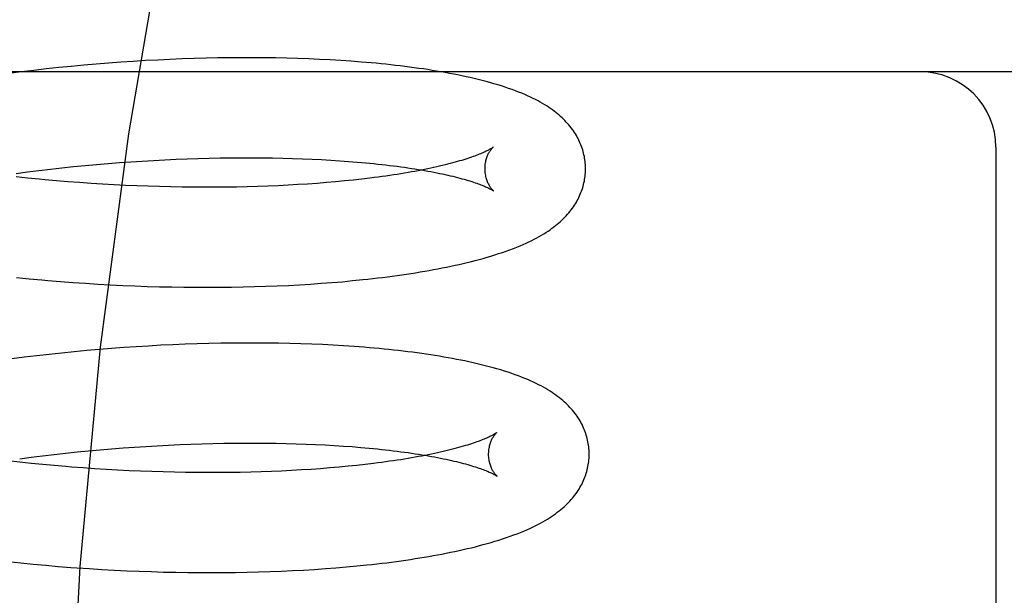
# Model space of a CAD drawing. Header units: inches. Extents: x 0 to 184, y 0 to 119.
# Tile 86 of 116: x 102.874 to 103.07, y 44.347 to 44.462. Entities that reach past the tile are written whole.
import ezdxf

# ---------------------------------------------------------------- set-up
doc = ezdxf.new("R2010")
doc.units = ezdxf.units.IN
doc.header["$LTSCALE"] = 10.121375
doc.header["$MEASUREMENT"] = 0
doc.linetypes.add('HIDDEN', pattern=[0.2, 0.1, -0.1])
doc.layers.add('DEFAULT_2', color=8, linetype='HIDDEN')

msp = doc.modelspace()

# ---------------------------------------------------------------- linework, layer by layer
at = {"layer": 'DEFAULT_2', "color": 8, "linetype": 'HIDDEN'}
for p, q in [((102.89937, 44.45383), (102.89692, 44.45368)), ((102.9018, 44.45396), (102.89937, 44.45383)), ((102.90422, 44.45408), (102.9018, 44.45396)), ((102.90663, 44.45418), (102.90422, 44.45408)), ((102.90902, 44.45426), (102.90663, 44.45418)), ((102.9114, 44.45432), (102.90902, 44.45426)), ((102.91376, 44.45437), (102.9114, 44.45432)), ((102.9161, 44.45441), (102.91376, 44.45437)), ((102.91842, 44.45442), (102.9161, 44.45441)), ((102.92072, 44.45442), (102.91842, 44.45442)), ((102.92299, 44.45441), (102.92072, 44.45442)), ((102.92524, 44.45438), (102.92299, 44.45441)), ((102.92747, 44.45433), (102.92524, 44.45438)), ((102.92967, 44.45426), (102.92747, 44.45433)), ((102.93184, 44.45419), (102.92967, 44.45426)), ((102.93399, 44.45409), (102.93184, 44.45419)), ((102.93611, 44.45398), (102.93399, 44.45409)), ((102.93819, 44.45386), (102.93611, 44.45398)), ((102.94025, 44.45372), (102.93819, 44.45386)), ((102.87713, 44.45189), (102.87464, 44.45159)), ((102.87961, 44.45217), (102.87713, 44.45189)), ((102.8821, 44.45244), (102.87961, 44.45217)), ((102.88458, 44.45269), (102.8821, 44.45244)), ((102.88706, 44.45292), (102.88458, 44.45269)), ((102.88954, 44.45314), (102.88706, 44.45292)), ((102.89201, 44.45334), (102.88954, 44.45314)), ((102.89447, 44.45352), (102.89201, 44.45334)), ((102.89692, 44.45368), (102.89447, 44.45352)), ((103.25352, 44.45159), (102.69352, 44.45159)), ((102.87464, 44.45159), (102.87216, 44.45127)), ((103.06852, 44.43659), (103.06852, 44.27909)), ((102.90321, 44.4341), (102.90544, 44.4342)), ((102.90544, 44.4342), (102.90766, 44.43429)), ((102.90766, 44.43429), (102.90985, 44.43437)), ((102.90985, 44.43437), (102.91203, 44.43442)), ((102.91203, 44.43442), (102.91419, 44.43447)), ((102.91419, 44.43447), (102.91633, 44.4345)), ((102.91633, 44.4345), (102.91844, 44.43451)), ((102.91844, 44.43451), (102.92053, 44.43451)), ((102.92053, 44.43451), (102.9226, 44.4345)), ((102.9226, 44.4345), (102.92464, 44.43447)), ((102.92464, 44.43447), (102.92664, 44.43443)), ((102.92664, 44.43443), (102.92862, 44.43438)), ((102.92862, 44.43438), (102.93056, 44.43431)), ((102.93056, 44.43431), (102.93248, 44.43423)), ((102.93248, 44.43423), (102.93435, 44.43414)), ((102.87816, 44.43196), (102.88045, 44.43223)), ((102.88045, 44.43223), (102.88274, 44.43249)), ((102.88274, 44.43249), (102.88503, 44.43273)), ((102.88503, 44.43273), (102.88732, 44.43295)), ((102.88732, 44.43295), (102.88961, 44.43316)), ((102.88961, 44.43316), (102.8919, 44.43336)), ((102.8919, 44.43336), (102.89418, 44.43354)), ((102.89418, 44.43354), (102.89645, 44.4337)), ((102.89645, 44.4337), (102.89872, 44.43385)), ((102.89872, 44.43385), (102.90097, 44.43398)), ((102.90097, 44.43398), (102.90321, 44.4341)), ((102.93435, 44.43414), (102.93619, 44.43403)), ((102.93619, 44.43403), (102.93799, 44.43392)), ((102.93799, 44.43392), (102.93975, 44.43379)), ((102.93975, 44.43379), (102.94147, 44.43365)), ((102.8736, 44.43137), (102.87588, 44.43168)), ((102.87589, 44.43046), (102.87361, 44.4307)), ((102.87588, 44.43168), (102.87816, 44.43196)), ((102.87818, 44.43023), (102.87589, 44.43046)), ((102.94401, 44.43044), (102.94236, 44.43025)), ((102.88392, 44.42973), (102.88162, 44.42992)), ((102.88622, 44.42956), (102.88392, 44.42973)), ((102.88851, 44.4294), (102.88622, 44.42956)), ((102.8908, 44.42925), (102.88851, 44.4294)), ((102.89309, 44.42912), (102.8908, 44.42925)), ((102.89537, 44.42901), (102.89309, 44.42912)), ((102.89764, 44.42891), (102.89537, 44.42901)), ((102.89991, 44.42883), (102.89764, 44.42891)), ((102.90216, 44.42876), (102.89991, 44.42883)), ((102.90439, 44.4287), (102.90216, 44.42876)), ((102.90662, 44.42866), (102.90439, 44.4287)), ((102.90883, 44.42864), (102.90662, 44.42866)), ((102.91101, 44.42863), (102.90883, 44.42864)), ((102.91318, 44.42863), (102.91101, 44.42863)), ((102.91533, 44.42865), (102.91318, 44.42863)), ((102.91746, 44.42868), (102.91533, 44.42865)), ((102.91956, 44.42873), (102.91746, 44.42868)), ((102.92164, 44.42879), (102.91956, 44.42873)), ((102.92369, 44.42886), (102.92164, 44.42879)), ((102.92571, 44.42894), (102.92369, 44.42886)), ((102.9277, 44.42904), (102.92571, 44.42894)), ((102.92966, 44.42915), (102.9277, 44.42904)), ((102.93158, 44.42927), (102.92966, 44.42915)), ((102.93347, 44.42941), (102.93158, 44.42927)), ((102.93533, 44.42956), (102.93347, 44.42941)), ((102.93715, 44.42971), (102.93533, 44.42956)), ((102.93892, 44.42988), (102.93715, 44.42971)), ((102.94066, 44.43006), (102.93892, 44.42988)), ((102.94236, 44.43025), (102.94066, 44.43006)), ((102.87372, 44.41067), (102.87621, 44.41042)), ((102.87621, 44.41042), (102.8787, 44.41019)), ((102.88243, 44.40988), (102.88491, 44.40969)), ((102.88491, 44.40969), (102.88739, 44.40952)), ((102.88739, 44.40952), (102.88987, 44.40936)), ((102.88987, 44.40936), (102.89234, 44.40923)), ((102.89234, 44.40923), (102.89481, 44.4091)), ((102.89481, 44.4091), (102.89726, 44.409)), ((102.89726, 44.409), (102.89971, 44.40891)), ((102.89971, 44.40891), (102.90214, 44.40884)), ((102.90214, 44.40884), (102.90456, 44.40879)), ((102.90456, 44.40879), (102.90697, 44.40875)), ((102.90697, 44.40875), (102.90936, 44.40873)), ((102.90936, 44.40873), (102.91174, 44.40872)), ((102.91174, 44.40872), (102.9141, 44.40873)), ((102.9141, 44.40873), (102.91643, 44.40875)), ((102.91643, 44.40875), (102.91875, 44.40879)), ((102.91875, 44.40879), (102.92105, 44.40885)), ((102.92105, 44.40885), (102.92332, 44.40892)), ((102.92332, 44.40892), (102.92557, 44.40901)), ((102.92557, 44.40901), (102.9278, 44.40911)), ((102.9278, 44.40911), (102.92999, 44.40923)), ((102.92999, 44.40923), (102.93217, 44.40936)), ((102.93217, 44.40936), (102.93431, 44.40951)), ((102.93431, 44.40951), (102.93642, 44.40967)), ((102.93642, 44.40967), (102.93851, 44.40984)), ((102.93851, 44.40984), (102.94056, 44.41004)), ((102.94056, 44.41004), (102.94258, 44.41024)), ((102.89995, 44.39703), (102.89751, 44.39689)), ((102.90238, 44.39717), (102.89995, 44.39703)), ((102.9048, 44.39728), (102.90238, 44.39717)), ((102.90721, 44.39738), (102.9048, 44.39728)), ((102.9096, 44.39746), (102.90721, 44.39738)), ((102.91198, 44.39753), (102.9096, 44.39746)), ((102.91434, 44.39758), (102.91198, 44.39753)), ((102.91668, 44.39761), (102.91434, 44.39758)), ((102.91899, 44.39763), (102.91668, 44.39761)), ((102.92129, 44.39763), (102.91899, 44.39763)), ((102.92357, 44.39762), (102.92129, 44.39763)), ((102.92582, 44.39759), (102.92357, 44.39762)), ((102.92805, 44.39754), (102.92582, 44.39759)), ((102.93025, 44.39748), (102.92805, 44.39754)), ((102.93242, 44.3974), (102.93025, 44.39748)), ((102.93457, 44.39731), (102.93242, 44.3974)), ((102.93669, 44.3972), (102.93457, 44.39731)), ((102.93877, 44.39707), (102.93669, 44.3972)), ((102.94083, 44.39693), (102.93877, 44.39707)), ((102.87772, 44.39508), (102.87524, 44.39478)), ((102.88021, 44.39537), (102.87772, 44.39508)), ((102.88269, 44.39564), (102.88021, 44.39537)), ((102.88517, 44.39589), (102.88269, 44.39564)), ((102.88765, 44.39612), (102.88517, 44.39589)), ((102.89012, 44.39634), (102.88765, 44.39612)), ((102.89259, 44.39654), (102.89012, 44.39634)), ((102.89505, 44.39672), (102.89259, 44.39654)), ((102.89751, 44.39689), (102.89505, 44.39672)), ((102.87524, 44.39478), (102.87276, 44.39446)), ((102.90393, 44.37731), (102.90616, 44.37741)), ((102.90616, 44.37741), (102.90837, 44.3775)), ((102.90837, 44.3775), (102.91057, 44.37758)), ((102.91057, 44.37758), (102.91275, 44.37763)), ((102.91275, 44.37763), (102.91491, 44.37768)), ((102.91491, 44.37768), (102.91705, 44.37771)), ((102.91705, 44.37771), (102.91916, 44.37772)), ((102.91916, 44.37772), (102.92125, 44.37772)), ((102.92125, 44.37772), (102.92332, 44.37771)), ((102.92332, 44.37771), (102.92535, 44.37768)), ((102.92535, 44.37768), (102.92736, 44.37764)), ((102.92736, 44.37764), (102.92934, 44.37759)), ((102.92934, 44.37759), (102.93128, 44.37752)), ((102.93128, 44.37752), (102.93319, 44.37744)), ((102.93319, 44.37744), (102.93507, 44.37735)), ((102.87888, 44.37517), (102.88117, 44.37544)), ((102.88117, 44.37544), (102.88346, 44.3757)), ((102.88346, 44.3757), (102.88575, 44.37594)), ((102.88575, 44.37594), (102.88804, 44.37616)), ((102.88804, 44.37616), (102.89033, 44.37637)), ((102.89033, 44.37637), (102.89262, 44.37657)), ((102.89262, 44.37657), (102.8949, 44.37674)), ((102.8949, 44.37674), (102.89717, 44.37691)), ((102.89717, 44.37691), (102.89943, 44.37706)), ((102.89943, 44.37706), (102.90169, 44.37719)), ((102.90169, 44.37719), (102.90393, 44.37731)), ((102.93507, 44.37735), (102.93691, 44.37724)), ((102.93691, 44.37724), (102.93871, 44.37712)), ((102.93871, 44.37712), (102.94047, 44.377)), ((102.94047, 44.377), (102.94219, 44.37686)), ((102.87433, 44.37391), (102.87205, 44.37417)), ((102.87432, 44.37458), (102.8766, 44.37488)), ((102.87661, 44.37367), (102.87433, 44.37391)), ((102.8766, 44.37488), (102.87888, 44.37517)), ((102.8789, 44.37344), (102.87661, 44.37367)), ((102.94473, 44.37365), (102.94308, 44.37346)), ((102.8812, 44.37323), (102.8789, 44.37344)), ((102.88349, 44.37303), (102.8812, 44.37323)), ((102.88923, 44.37261), (102.88694, 44.37276)), ((102.89152, 44.37246), (102.88923, 44.37261)), ((102.89381, 44.37233), (102.89152, 44.37246)), ((102.89609, 44.37222), (102.89381, 44.37233)), ((102.89836, 44.37212), (102.89609, 44.37222)), ((102.90063, 44.37204), (102.89836, 44.37212)), ((102.90288, 44.37197), (102.90063, 44.37204)), ((102.90511, 44.37191), (102.90288, 44.37197)), ((102.90734, 44.37187), (102.90511, 44.37191)), ((102.90954, 44.37185), (102.90734, 44.37187)), ((102.91173, 44.37184), (102.90954, 44.37185)), ((102.9139, 44.37184), (102.91173, 44.37184)), ((102.91605, 44.37186), (102.9139, 44.37184)), ((102.91818, 44.37189), (102.91605, 44.37186)), ((102.92028, 44.37194), (102.91818, 44.37189)), ((102.92236, 44.37199), (102.92028, 44.37194)), ((102.92441, 44.37207), (102.92236, 44.37199)), ((102.92643, 44.37215), (102.92441, 44.37207)), ((102.92842, 44.37225), (102.92643, 44.37215)), ((102.93038, 44.37236), (102.92842, 44.37225)), ((102.9323, 44.37248), (102.93038, 44.37236)), ((102.93419, 44.37262), (102.9323, 44.37248)), ((102.93605, 44.37276), (102.93419, 44.37262)), ((102.93787, 44.37292), (102.93605, 44.37276)), ((102.93964, 44.37309), (102.93787, 44.37292)), ((102.94138, 44.37327), (102.93964, 44.37309)), ((102.94308, 44.37346), (102.94138, 44.37327)), ((102.87204, 44.35413), (102.87452, 44.35387)), ((102.87452, 44.35387), (102.87701, 44.35362)), ((102.87701, 44.35362), (102.8795, 44.35339)), ((102.8795, 44.35339), (102.88199, 44.35318)), ((102.88199, 44.35318), (102.88447, 44.35298)), ((102.8882, 44.35272), (102.89068, 44.35257)), ((102.89068, 44.35257), (102.89315, 44.35243)), ((102.89315, 44.35243), (102.89562, 44.35231)), ((102.89562, 44.35231), (102.89807, 44.35221)), ((102.89807, 44.35221), (102.90052, 44.35212)), ((102.90052, 44.35212), (102.90295, 44.35205)), ((102.90295, 44.35205), (102.90538, 44.35199)), ((102.90538, 44.35199), (102.90778, 44.35196)), ((102.90778, 44.35196), (102.91018, 44.35193)), ((102.91018, 44.35193), (102.91255, 44.35193)), ((102.91255, 44.35193), (102.91491, 44.35194)), ((102.91491, 44.35194), (102.91725, 44.35196)), ((102.91725, 44.35196), (102.91957, 44.352)), ((102.91957, 44.352), (102.92186, 44.35206)), ((102.92186, 44.35206), (102.92414, 44.35213)), ((102.92414, 44.35213), (102.92639, 44.35222)), ((102.92639, 44.35222), (102.92861, 44.35232)), ((102.92861, 44.35232), (102.93081, 44.35244)), ((102.93081, 44.35244), (102.93298, 44.35258)), ((102.93298, 44.35258), (102.93513, 44.35272)), ((102.93513, 44.35272), (102.93724, 44.35289)), ((102.93724, 44.35289), (102.93932, 44.35306)), ((102.93932, 44.35306), (102.94137, 44.35325)), ((102.94137, 44.35325), (102.94339, 44.35346))]:
    msp.add_line(p, q, dxfattribs=at)
for points in [[(103.07604, 44.76409), (103.06037, 44.76216), (103.04487, 44.75651), (103.02977, 44.74752), (103.01487, 44.73525), (103.00002, 44.71957), (102.98545, 44.70056), (102.97118, 44.67807), (102.95746, 44.65228), (102.94447, 44.6233), (102.93238, 44.59135), (102.92136, 44.55668), (102.91154, 44.51957), (102.90304, 44.48033), (102.89595, 44.43929), (102.89036, 44.39678), (102.88632, 44.35317), (102.88388, 44.30882), (102.88306, 44.26409)], [(102.98689, 44.43248), (102.98688, 44.43276), (102.98686, 44.4331), (102.98684, 44.43343), (102.9868, 44.43377), (102.98676, 44.4341), (102.98671, 44.43444), (102.98665, 44.43477), (102.98658, 44.4351), (102.9865, 44.43543), (102.98642, 44.43576), (102.98632, 44.43608), (102.98622, 44.43641), (102.9861, 44.43673), (102.98598, 44.43705), (102.98585, 44.43737), (102.98571, 44.43768), (102.98557, 44.438), (102.98541, 44.43831), (102.98524, 44.43862), (102.98507, 44.43893), (102.98488, 44.43924), (102.98469, 44.43955), (102.98448, 44.43985), (102.98427, 44.44016), (102.98405, 44.44045), (102.98381, 44.44075), (102.98357, 44.44104), (102.98332, 44.44133), (102.98306, 44.44162), (102.9828, 44.4419), (102.98252, 44.44218), (102.98223, 44.44245), (102.98193, 44.44273), (102.98162, 44.443), (102.98131, 44.44326), (102.98098, 44.44353), (102.98064, 44.44379), (102.98029, 44.44405), (102.97992, 44.4443), (102.97955, 44.44455), (102.97916, 44.44481), (102.97876, 44.44506), (102.97834, 44.44531), (102.97789, 44.44556), (102.97743, 44.44581), (102.97695, 44.44607), (102.97644, 44.44632), (102.97591, 44.44658), (102.97536, 44.44683), (102.97478, 44.44708), (102.97419, 44.44733), (102.97357, 44.44758), (102.97293, 44.44783), (102.97227, 44.44807), (102.97158, 44.44831), (102.97088, 44.44855), (102.97015, 44.44879), (102.96941, 44.44902), (102.96865, 44.44924), (102.96788, 44.44946), (102.9671, 44.44968), (102.96631, 44.44988), (102.96552, 44.45008), (102.96472, 44.45027), (102.96392, 44.45046), (102.96312, 44.45064), (102.96231, 44.45081), (102.96149, 44.45098), (102.96066, 44.45114), (102.95982, 44.4513), (102.95898, 44.45146), (102.95812, 44.45161), (102.95726, 44.45176), (102.95639, 44.4519), (102.95551, 44.45204), (102.95462, 44.45217), (102.95372, 44.4523), (102.95281, 44.45243), (102.9519, 44.45255), (102.95097, 44.45267), (102.95004, 44.45278), (102.9491, 44.45289), (102.94815, 44.453), (102.94719, 44.4531), (102.94623, 44.4532), (102.94525, 44.4533), (102.94427, 44.45339), (102.94327, 44.45348), (102.94227, 44.45356), (102.94025, 44.45372)], [(102.96848, 44.43659), (102.96847, 44.43658), (102.96845, 44.43657), (102.96843, 44.43655), (102.96839, 44.43652), (102.96835, 44.43649), (102.96829, 44.43646), (102.96822, 44.43641), (102.96815, 44.43636), (102.96806, 44.43631), (102.96796, 44.43625), (102.96785, 44.43619), (102.96772, 44.43612), (102.96759, 44.43604), (102.96744, 44.43596), (102.96727, 44.43588), (102.9671, 44.43579), (102.96691, 44.4357), (102.9667, 44.43561), (102.96648, 44.43551), (102.96625, 44.43541), (102.966, 44.4353), (102.96574, 44.43519), (102.96546, 44.43508), (102.96516, 44.43497), (102.96485, 44.43485), (102.96453, 44.43473), (102.96419, 44.43461), (102.96383, 44.43449), (102.96346, 44.43437), (102.96308, 44.43424), (102.96268, 44.43411), (102.96226, 44.43399), (102.96183, 44.43386), (102.96138, 44.43373), (102.96092, 44.4336), (102.96044, 44.43347), (102.95995, 44.43334), (102.95945, 44.43321), (102.95893, 44.43308), (102.95839, 44.43295), (102.95784, 44.43282), (102.95728, 44.43269), (102.9567, 44.43256), (102.9561, 44.43243), (102.9555, 44.4323), (102.95488, 44.43217), (102.95424, 44.43205), (102.95359, 44.43192), (102.95293, 44.4318), (102.95226, 44.43168), (102.95157, 44.43156), (102.95087, 44.43144), (102.95015, 44.43132), (102.94943, 44.4312), (102.94869, 44.43109), (102.94794, 44.43098), (102.94718, 44.43087), (102.9464, 44.43076), (102.94562, 44.43065), (102.94482, 44.43055), (102.94401, 44.43044)], [(102.96689, 44.43222), (102.96689, 44.43246), (102.9669, 44.43272), (102.96692, 44.43298), (102.96695, 44.43323), (102.96698, 44.43347), (102.96703, 44.43371), (102.96708, 44.43394), (102.96713, 44.43415), (102.96719, 44.43436), (102.96726, 44.43456), (102.96733, 44.43475), (102.9674, 44.43492), (102.96747, 44.43509), (102.96754, 44.43525), (102.96761, 44.43539), (102.96769, 44.43553), (102.96776, 44.43566), (102.96783, 44.43577), (102.9679, 44.43588), (102.96797, 44.43598), (102.96803, 44.43607), (102.96809, 44.43616), (102.96815, 44.43623), (102.96821, 44.4363), (102.96826, 44.43636), (102.9683, 44.43642), (102.96835, 44.43646), (102.96838, 44.4365), (102.96842, 44.43653), (102.96844, 44.43656), (102.96846, 44.43658), (102.96848, 44.43659), (102.96848, 44.43659)], [(102.94147, 44.43365), (102.94315, 44.4335), (102.94397, 44.43342), (102.94479, 44.43334), (102.94559, 44.43325), (102.94637, 44.43317), (102.94715, 44.43308), (102.94792, 44.43298), (102.94867, 44.43289), (102.94941, 44.4328), (102.95014, 44.4327), (102.95086, 44.4326), (102.95156, 44.4325), (102.95225, 44.43239), (102.95293, 44.43229), (102.95359, 44.43218), (102.95424, 44.43207), (102.95488, 44.43196), (102.95551, 44.43185), (102.95612, 44.43174), (102.95671, 44.43163), (102.95729, 44.43151), (102.95786, 44.4314), (102.95841, 44.43128), (102.95895, 44.43116), (102.95948, 44.43105), (102.95999, 44.43093), (102.96048, 44.43081), (102.96096, 44.43069), (102.96143, 44.43057), (102.96188, 44.43046), (102.96231, 44.43034), (102.96273, 44.43022), (102.96313, 44.43011), (102.96352, 44.42999), (102.96389, 44.42988), (102.96425, 44.42976), (102.9646, 44.42965), (102.96492, 44.42954), (102.96524, 44.42943), (102.96553, 44.42933), (102.96581, 44.42922), (102.96608, 44.42912), (102.96633, 44.42902), (102.96657, 44.42893), (102.96679, 44.42883), (102.96699, 44.42874), (102.96719, 44.42866), (102.96737, 44.42857), (102.96753, 44.42849), (102.96768, 44.42842), (102.96782, 44.42835), (102.96795, 44.42828), (102.96806, 44.42822), (102.96816, 44.42817), (102.96825, 44.42811), (102.96833, 44.42807), (102.9684, 44.42802), (102.96845, 44.42799), (102.9685, 44.42796), (102.96854, 44.42793), (102.96856, 44.42791), (102.96857, 44.42791)], [(102.94258, 44.41024), (102.94358, 44.41035), (102.94457, 44.41046), (102.94555, 44.41058), (102.94652, 44.41069), (102.94749, 44.41082), (102.94844, 44.41094), (102.94939, 44.41107), (102.95033, 44.4112), (102.95126, 44.41134), (102.95218, 44.41148), (102.95309, 44.41163), (102.954, 44.41177), (102.95489, 44.41193), (102.95578, 44.41208), (102.95666, 44.41224), (102.95753, 44.4124), (102.95839, 44.41257), (102.95924, 44.41274), (102.96009, 44.41292), (102.96092, 44.4131), (102.96175, 44.41328), (102.96256, 44.41347), (102.96337, 44.41366), (102.96417, 44.41386), (102.96496, 44.41406), (102.96574, 44.41427), (102.96651, 44.41448), (102.96729, 44.41471), (102.96806, 44.41493), (102.96883, 44.41517), (102.9696, 44.41542), (102.97036, 44.41567), (102.9711, 44.41593), (102.97183, 44.41619), (102.97253, 44.41646), (102.9732, 44.41672), (102.97385, 44.41699), (102.97446, 44.41725), (102.97506, 44.41752), (102.97563, 44.41779), (102.97617, 44.41805), (102.97669, 44.41832), (102.9772, 44.41858), (102.97768, 44.41885), (102.97815, 44.41912), (102.97859, 44.41938), (102.97902, 44.41965), (102.97943, 44.41992), (102.97982, 44.42019), (102.9802, 44.42046), (102.98056, 44.42073), (102.98091, 44.421), (102.98125, 44.42127), (102.98158, 44.42155), (102.98189, 44.42182), (102.9822, 44.42211), (102.98249, 44.42239), (102.98277, 44.42267), (102.98304, 44.42296), (102.98331, 44.42325), (102.98356, 44.42354), (102.9838, 44.42384), (102.98403, 44.42414), (102.98426, 44.42444), (102.98447, 44.42474), (102.98468, 44.42505), (102.98487, 44.42536), (102.98506, 44.42567), (102.98523, 44.42598), (102.9854, 44.42629), (102.98556, 44.42661), (102.98571, 44.42692), (102.98585, 44.42724), (102.98598, 44.42756), (102.9861, 44.42788), (102.98621, 44.4282), (102.98632, 44.42853), (102.98641, 44.42886), (102.9865, 44.42918), (102.98658, 44.42951), (102.98665, 44.42984), (102.98671, 44.43018), (102.98676, 44.43051), (102.9868, 44.43084), (102.98684, 44.43118), (102.98686, 44.43151), (102.98688, 44.43185), (102.98689, 44.43219), (102.98689, 44.43248)], [(102.96857, 44.42791), (102.96858, 44.4279), (102.96859, 44.42789), (102.96859, 44.4279), (102.96857, 44.42791), (102.96855, 44.42793), (102.96852, 44.42795), (102.96849, 44.42798), (102.96845, 44.42802), (102.96841, 44.42807), (102.96836, 44.42812), (102.96831, 44.42818), (102.96825, 44.42824), (102.96819, 44.42832), (102.96813, 44.4284), (102.96806, 44.42849), (102.96799, 44.42859), (102.96792, 44.4287), (102.96785, 44.42881), (102.96777, 44.42894), (102.96769, 44.42907), (102.96762, 44.42922), (102.96754, 44.42937), (102.96746, 44.42954), (102.96739, 44.42971), (102.96732, 44.4299), (102.96725, 44.43009), (102.96718, 44.4303), (102.96712, 44.43051), (102.96706, 44.43074), (102.96702, 44.43097), (102.96697, 44.43122), (102.96694, 44.43147), (102.96691, 44.43172), (102.96689, 44.43198), (102.96689, 44.43222)], [(102.88162, 44.42992), (102.87933, 44.43012), (102.87818, 44.43023)], [(102.8787, 44.41019), (102.87994, 44.41008), (102.88243, 44.40988)], [(102.98761, 44.37568), (102.9876, 44.37597), (102.98758, 44.37631), (102.98756, 44.37664), (102.98752, 44.37698), (102.98748, 44.37731), (102.98743, 44.37764), (102.98737, 44.37797), (102.9873, 44.37831), (102.98722, 44.37864), (102.98714, 44.37896), (102.98704, 44.37929), (102.98694, 44.37961), (102.98682, 44.37994), (102.9867, 44.38026), (102.98657, 44.38057), (102.98643, 44.38089), (102.98629, 44.38121), (102.98613, 44.38152), (102.98596, 44.38183), (102.98579, 44.38214), (102.98561, 44.38245), (102.98541, 44.38275), (102.98521, 44.38305), (102.985, 44.38336), (102.98477, 44.38365), (102.98454, 44.38395), (102.9843, 44.38424), (102.98405, 44.38453), (102.98379, 44.38482), (102.98352, 44.3851), (102.98324, 44.38538), (102.98295, 44.38566), (102.98265, 44.38594), (102.98234, 44.38621), (102.98202, 44.38648), (102.98168, 44.38675), (102.98134, 44.38701), (102.98098, 44.38727), (102.98061, 44.38754), (102.98022, 44.38779), (102.97982, 44.38805), (102.9794, 44.38831), (102.97897, 44.38857), (102.97852, 44.38882), (102.97805, 44.38908), (102.97756, 44.38933), (102.97704, 44.38959), (102.97651, 44.38984), (102.97596, 44.39009), (102.97539, 44.39034), (102.97479, 44.39059), (102.97418, 44.39083), (102.97354, 44.39108), (102.97288, 44.39132), (102.9722, 44.39156), (102.97149, 44.3918), (102.97076, 44.39203), (102.97002, 44.39226), (102.96925, 44.39249), (102.96848, 44.39271), (102.96769, 44.39292), (102.9669, 44.39312), (102.96611, 44.39332), (102.96531, 44.39351), (102.96451, 44.3937), (102.9637, 44.39388), (102.96289, 44.39405), (102.96207, 44.39422), (102.96125, 44.39438), (102.96041, 44.39454), (102.95957, 44.39469), (102.95872, 44.39484), (102.95785, 44.39499), (102.95698, 44.39513), (102.9561, 44.39527), (102.95521, 44.3954), (102.95431, 44.39553), (102.9534, 44.39566), (102.95248, 44.39578), (102.95156, 44.3959), (102.95063, 44.39601), (102.94968, 44.39612), (102.94873, 44.39622), (102.94778, 44.39633), (102.94681, 44.39642), (102.94583, 44.39652), (102.94485, 44.39661), (102.94386, 44.3967), (102.94285, 44.39678), (102.94083, 44.39693)], [(102.9692, 44.3798), (102.96919, 44.37979), (102.96917, 44.37978), (102.96915, 44.37976), (102.96911, 44.37973), (102.96907, 44.3797), (102.96901, 44.37966), (102.96894, 44.37962), (102.96887, 44.37957), (102.96878, 44.37952), (102.96868, 44.37946), (102.96857, 44.37939), (102.96844, 44.37932), (102.96831, 44.37925), (102.96816, 44.37917), (102.96799, 44.37909), (102.96782, 44.379), (102.96763, 44.37891), (102.96742, 44.37882), (102.9672, 44.37872), (102.96697, 44.37862), (102.96672, 44.37851), (102.96646, 44.3784), (102.96618, 44.37829), (102.96588, 44.37818), (102.96557, 44.37806), (102.96525, 44.37794), (102.96491, 44.37782), (102.96455, 44.3777), (102.96418, 44.37758), (102.9638, 44.37745), (102.9634, 44.37732), (102.96298, 44.3772), (102.96255, 44.37707), (102.9621, 44.37694), (102.96164, 44.37681), (102.96117, 44.37668), (102.96067, 44.37655), (102.96017, 44.37642), (102.95965, 44.37629), (102.95911, 44.37616), (102.95856, 44.37603), (102.95799, 44.3759), (102.95742, 44.37577), (102.95682, 44.37564), (102.95622, 44.37551), (102.9556, 44.37538), (102.95496, 44.37526), (102.95431, 44.37513), (102.95365, 44.37501), (102.95298, 44.37489), (102.95229, 44.37477), (102.95159, 44.37465), (102.95087, 44.37453), (102.95015, 44.37441), (102.94941, 44.3743), (102.94866, 44.37419), (102.9479, 44.37408), (102.94712, 44.37397), (102.94634, 44.37386), (102.94554, 44.37376), (102.94473, 44.37365)], [(102.96761, 44.37543), (102.96761, 44.37567), (102.96762, 44.37593), (102.96764, 44.37619), (102.96767, 44.37644), (102.9677, 44.37668), (102.96775, 44.37692), (102.9678, 44.37715), (102.96785, 44.37736), (102.96791, 44.37757), (102.96798, 44.37777), (102.96805, 44.37796), (102.96812, 44.37813), (102.96819, 44.3783), (102.96826, 44.37846), (102.96833, 44.3786), (102.96841, 44.37874), (102.96848, 44.37886), (102.96855, 44.37898), (102.96862, 44.37909), (102.96869, 44.37919), (102.96875, 44.37928), (102.96881, 44.37937), (102.96887, 44.37944), (102.96893, 44.37951), (102.96898, 44.37957), (102.96903, 44.37962), (102.96907, 44.37967), (102.9691, 44.37971), (102.96914, 44.37974), (102.96916, 44.37977), (102.96918, 44.37978), (102.9692, 44.3798), (102.9692, 44.3798)], [(102.94219, 44.37686), (102.94387, 44.37671), (102.94469, 44.37663), (102.9455, 44.37654), (102.9463, 44.37646), (102.94709, 44.37637), (102.94787, 44.37629), (102.94864, 44.37619), (102.94939, 44.3761), (102.95013, 44.376), (102.95086, 44.37591), (102.95158, 44.37581), (102.95228, 44.37571), (102.95297, 44.3756), (102.95365, 44.3755), (102.95431, 44.37539), (102.95496, 44.37528), (102.9556, 44.37517), (102.95622, 44.37506), (102.95683, 44.37495), (102.95743, 44.37484), (102.95801, 44.37472), (102.95858, 44.37461), (102.95913, 44.37449), (102.95967, 44.37437), (102.9602, 44.37426), (102.96071, 44.37414), (102.9612, 44.37402), (102.96168, 44.3739), (102.96215, 44.37378), (102.9626, 44.37367), (102.96303, 44.37355), (102.96345, 44.37343), (102.96385, 44.37331), (102.96424, 44.3732), (102.96461, 44.37308), (102.96497, 44.37297), (102.96532, 44.37286), (102.96564, 44.37275), (102.96596, 44.37264), (102.96625, 44.37253), (102.96653, 44.37243), (102.9668, 44.37233), (102.96705, 44.37223), (102.96729, 44.37213), (102.96751, 44.37204), (102.96771, 44.37195), (102.96791, 44.37187), (102.96809, 44.37178), (102.96825, 44.3717), (102.9684, 44.37163), (102.96854, 44.37156), (102.96867, 44.37149), (102.96878, 44.37143), (102.96888, 44.37137), (102.96897, 44.37132), (102.96905, 44.37128), (102.96912, 44.37123), (102.96917, 44.3712), (102.96922, 44.37117), (102.96926, 44.37114), (102.96928, 44.37112), (102.96929, 44.37112)], [(102.94339, 44.35346), (102.94439, 44.35357), (102.94538, 44.35368), (102.94636, 44.3538), (102.94734, 44.35391), (102.9483, 44.35404), (102.94926, 44.35416), (102.95021, 44.35429), (102.95114, 44.35443), (102.95207, 44.35456), (102.95299, 44.35471), (102.95391, 44.35485), (102.95481, 44.355), (102.9557, 44.35515), (102.95659, 44.35531), (102.95747, 44.35547), (102.95833, 44.35563), (102.95919, 44.3558), (102.96005, 44.35597), (102.96089, 44.35614), (102.96172, 44.35633), (102.96255, 44.35651), (102.96337, 44.3567), (102.96418, 44.35689), (102.96498, 44.35709), (102.96577, 44.3573), (102.96655, 44.35751), (102.96733, 44.35772), (102.9681, 44.35794), (102.96886, 44.35817), (102.96963, 44.35841), (102.97039, 44.35865), (102.97115, 44.3589), (102.97189, 44.35916), (102.9726, 44.35942), (102.97329, 44.35968), (102.97395, 44.35994), (102.97459, 44.36021), (102.97519, 44.36047), (102.97578, 44.36073), (102.97634, 44.36099), (102.97688, 44.36125), (102.9774, 44.36152), (102.9779, 44.36179), (102.97839, 44.36205), (102.97885, 44.36232), (102.9793, 44.36259), (102.97973, 44.36286), (102.98014, 44.36312), (102.98053, 44.36339), (102.98091, 44.36366), (102.98127, 44.36393), (102.98162, 44.3642), (102.98196, 44.36447), (102.98229, 44.36475), (102.98261, 44.36503), (102.98291, 44.36531), (102.9832, 44.36559), (102.98349, 44.36588), (102.98376, 44.36617), (102.98402, 44.36646), (102.98428, 44.36675), (102.98452, 44.36704), (102.98475, 44.36734), (102.98498, 44.36764), (102.98519, 44.36795), (102.98539, 44.36825), (102.98559, 44.36856), (102.98578, 44.36887), (102.98595, 44.36918), (102.98612, 44.3695), (102.98628, 44.36981), (102.98643, 44.37013), (102.98657, 44.37045), (102.9867, 44.37077), (102.98682, 44.37109), (102.98693, 44.37141), (102.98704, 44.37174), (102.98713, 44.37206), (102.98722, 44.37239), (102.9873, 44.37272), (102.98737, 44.37305), (102.98743, 44.37338), (102.98748, 44.37372), (102.98752, 44.37405), (102.98756, 44.37439), (102.98758, 44.37472), (102.9876, 44.37506), (102.98761, 44.3754), (102.98761, 44.37568)], [(102.96929, 44.37112), (102.9693, 44.37111), (102.96931, 44.3711), (102.96931, 44.37111), (102.96929, 44.37112), (102.96927, 44.37114), (102.96924, 44.37116), (102.96921, 44.37119), (102.96917, 44.37123), (102.96913, 44.37127), (102.96908, 44.37133), (102.96903, 44.37139), (102.96897, 44.37145), (102.96891, 44.37153), (102.96885, 44.37161), (102.96878, 44.3717), (102.96871, 44.3718), (102.96864, 44.3719), (102.96857, 44.37202), (102.96849, 44.37215), (102.96841, 44.37228), (102.96834, 44.37242), (102.96826, 44.37258), (102.96818, 44.37274), (102.96811, 44.37292), (102.96804, 44.37311), (102.96797, 44.3733), (102.9679, 44.37351), (102.96784, 44.37372), (102.96778, 44.37395), (102.96774, 44.37418), (102.96769, 44.37443), (102.96766, 44.37468), (102.96763, 44.37493), (102.96761, 44.37519), (102.96761, 44.37543)], [(102.88694, 44.37276), (102.88464, 44.37294), (102.88349, 44.37303)], [(102.88447, 44.35298), (102.88572, 44.35289), (102.8882, 44.35272)]]:
    msp.add_lwpolyline(points, dxfattribs=at)
msp.add_arc((103.05352, 44.43659), 0.015, 0, 90, dxfattribs=at)

doc.saveas('drawing.dxf')
